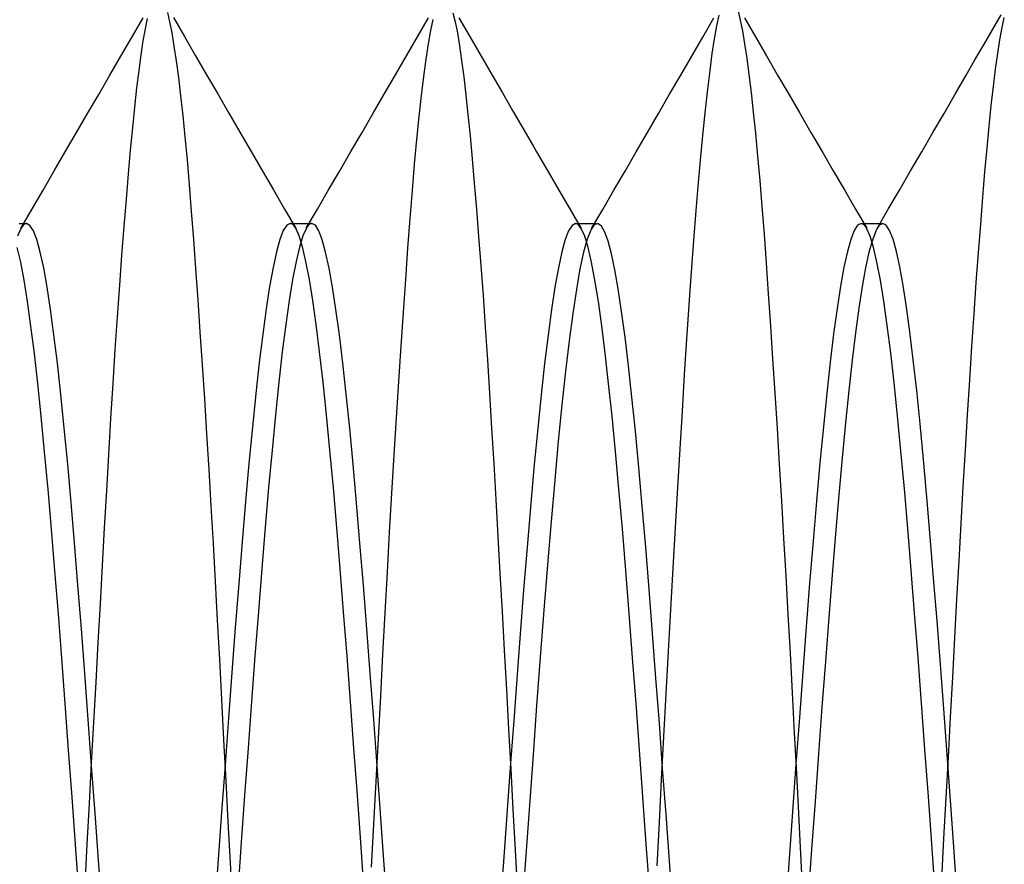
# Model space of a CAD drawing. Header units: millimetres. Extents: x -50 to 1, y 0 to 191.
# Tile 91 of 151: x -4.92 to -3.19, y 148.23 to 149.71. Entities that reach past the tile are written whole.
import ezdxf

# ---------------------------------------------------------------- set-up
doc = ezdxf.new("R2010")
doc.units = ezdxf.units.MM
doc.layers.add('MAIN-2', color=7, linetype='Continuous')

msp = doc.modelspace()

# ---------------------------------------------------------------- linework, layer by layer
at = {"layer": 'MAIN-2'}
for p, q in [((-3.6593, 149.7214), (-3.6556, 149.7058)), ((-4.721, 149.6764), (-4.7016, 149.7099)), ((-4.6974, 149.6909), (-4.6936, 149.709)), ((-4.6589, 149.719), (-4.6551, 149.7029)), ((-4.6551, 149.7029), (-4.6513, 149.6834)), ((-4.6484, 149.7104), (-4.629, 149.677)), ((-4.221, 149.6768), (-4.2016, 149.7101)), ((-4.1977, 149.6878), (-4.1937, 149.7073)), ((-4.1588, 149.7188), (-4.1549, 149.7027)), ((-4.1549, 149.7027), (-4.1511, 149.6834)), ((-4.1483, 149.7097), (-4.1289, 149.6763)), ((-3.7211, 149.6763), (-3.7018, 149.7097)), ((-3.6965, 149.6958), (-3.6924, 149.7144)), ((-3.6556, 149.7058), (-3.6519, 149.6869)), ((-3.6482, 149.7099), (-3.6288, 149.6766)), ((-3.2138, 149.6889), (-3.1985, 149.7152)), ((-3.1969, 149.6928), (-3.1931, 149.7106)), ((-4.7012, 149.6696), (-4.6974, 149.6909)), ((-4.2018, 149.6646), (-4.1977, 149.6878)), ((-3.7006, 149.6734), (-3.6965, 149.6958)), ((-3.6519, 149.6869), (-3.6481, 149.6646)), ((-3.2291, 149.6625), (-3.2138, 149.6889)), ((-3.2008, 149.6717), (-3.1969, 149.6928)), ((-4.7404, 149.643), (-4.721, 149.6764)), ((-4.705, 149.6452), (-4.7012, 149.6696)), ((-4.6513, 149.6834), (-4.6475, 149.6606)), ((-4.629, 149.677), (-4.6097, 149.6435)), ((-4.2403, 149.6434), (-4.221, 149.6768)), ((-4.1511, 149.6834), (-4.1473, 149.6609)), ((-4.1289, 149.6763), (-4.1095, 149.6428)), ((-3.7405, 149.6429), (-3.7211, 149.6763)), ((-3.7046, 149.6474), (-3.7006, 149.6734)), ((-3.6288, 149.6766), (-3.6094, 149.6432)), ((-3.2046, 149.6474), (-3.2008, 149.6717)), ((-4.6475, 149.6606), (-4.6436, 149.6346)), ((-4.2058, 149.6378), (-4.2018, 149.6646)), ((-4.1473, 149.6609), (-4.1436, 149.6351)), ((-3.6481, 149.6646), (-3.6443, 149.6392)), ((-3.2444, 149.6362), (-3.2291, 149.6625)), ((-4.7598, 149.6095), (-4.7404, 149.643)), ((-4.7087, 149.6177), (-4.705, 149.6452)), ((-4.6436, 149.6346), (-4.6397, 149.6054)), ((-4.6097, 149.6435), (-4.5903, 149.6101)), ((-4.2597, 149.61), (-4.2403, 149.6434)), ((-4.2099, 149.6075), (-4.2058, 149.6378)), ((-4.1436, 149.6351), (-4.1399, 149.6064)), ((-4.1095, 149.6428), (-4.0901, 149.6094)), ((-3.7599, 149.6095), (-3.7405, 149.6429)), ((-3.7085, 149.6179), (-3.7046, 149.6474)), ((-3.6443, 149.6392), (-3.6405, 149.6106)), ((-3.6094, 149.6432), (-3.5901, 149.6098)), ((-3.2597, 149.6098), (-3.2444, 149.6362)), ((-3.2084, 149.62), (-3.2046, 149.6474)), ((-4.7124, 149.5872), (-4.7087, 149.6177)), ((-3.7125, 149.5851), (-3.7085, 149.6179)), ((-3.2122, 149.5896), (-3.2084, 149.62)), ((-4.7793, 149.5759), (-4.7598, 149.6095)), ((-4.6397, 149.6054), (-4.6359, 149.5734)), ((-4.5903, 149.6101), (-4.5708, 149.5766)), ((-4.2791, 149.5765), (-4.2597, 149.61)), ((-4.214, 149.5739), (-4.2099, 149.6075)), ((-4.1399, 149.6064), (-4.1362, 149.5748)), ((-4.0901, 149.6094), (-4.0722, 149.5786)), ((-3.7794, 149.576), (-3.7599, 149.6095)), ((-3.6405, 149.6106), (-3.6367, 149.5791)), ((-3.5901, 149.6098), (-3.5706, 149.5763)), ((-3.2792, 149.5762), (-3.2597, 149.6098)), ((-4.7161, 149.5538), (-4.7124, 149.5872)), ((-3.7164, 149.5491), (-3.7125, 149.5851)), ((-3.2159, 149.5564), (-3.2122, 149.5896)), ((-4.7988, 149.5424), (-4.7793, 149.5759)), ((-4.6359, 149.5734), (-4.6321, 149.5388)), ((-4.5708, 149.5766), (-4.5513, 149.5431)), ((-4.2986, 149.543), (-4.2791, 149.5765)), ((-4.218, 149.537), (-4.214, 149.5739)), ((-4.1362, 149.5748), (-4.1325, 149.5404)), ((-4.0722, 149.5786), (-4.0543, 149.5477)), ((-3.7988, 149.5424), (-3.7794, 149.576)), ((-3.6367, 149.5791), (-3.6328, 149.5449)), ((-3.5706, 149.5763), (-3.5511, 149.5428)), ((-3.2986, 149.5427), (-3.2792, 149.5762)), ((-4.7197, 149.5175), (-4.7161, 149.5538)), ((-4.0543, 149.5477), (-4.0363, 149.5169)), ((-3.7204, 149.5098), (-3.7164, 149.5491)), ((-3.2196, 149.5204), (-3.2159, 149.5564)), ((-4.8183, 149.5089), (-4.7988, 149.5424)), ((-4.6321, 149.5388), (-4.6283, 149.5014)), ((-4.5513, 149.5431), (-4.5319, 149.5095)), ((-4.3181, 149.5094), (-4.2986, 149.543)), ((-4.222, 149.4969), (-4.218, 149.537)), ((-4.1325, 149.5404), (-4.1288, 149.5032)), ((-3.8183, 149.5089), (-3.7988, 149.5424)), ((-3.6328, 149.5449), (-3.629, 149.5078)), ((-3.5511, 149.5428), (-3.5317, 149.5092)), ((-3.3181, 149.5091), (-3.2986, 149.5427)), ((-4.7234, 149.4785), (-4.7197, 149.5175)), ((-4.0363, 149.5169), (-4.0184, 149.486)), ((-3.2232, 149.4817), (-3.2196, 149.5204)), ((-4.8378, 149.4753), (-4.8183, 149.5089)), ((-4.6283, 149.5014), (-4.6246, 149.4611)), ((-4.5319, 149.5095), (-4.5124, 149.476)), ((-4.3376, 149.4759), (-4.3181, 149.5094)), ((-4.2259, 149.4538), (-4.222, 149.4969)), ((-4.1288, 149.5032), (-4.1252, 149.4633)), ((-3.8378, 149.4753), (-3.8183, 149.5089)), ((-3.7244, 149.4673), (-3.7204, 149.5098)), ((-3.629, 149.5078), (-3.6252, 149.4679)), ((-3.5317, 149.5092), (-3.5122, 149.4757)), ((-3.3376, 149.4756), (-3.3181, 149.5091)), ((-4.7271, 149.4367), (-4.7234, 149.4785)), ((-4.0184, 149.486), (-4.0122, 149.4752)), ((-3.2269, 149.4401), (-3.2232, 149.4817)), ((-4.8573, 149.4418), (-4.8378, 149.4753)), ((-4.6246, 149.4611), (-4.6208, 149.4177)), ((-4.5124, 149.476), (-4.4929, 149.4424)), ((-4.3571, 149.4423), (-4.3376, 149.4759)), ((-4.1252, 149.4633), (-4.1214, 149.4206)), ((-4.0122, 149.4752), (-3.9926, 149.4417)), ((-3.8574, 149.4417), (-3.8378, 149.4753)), ((-3.7285, 149.4214), (-3.7244, 149.4673)), ((-3.6252, 149.4679), (-3.6214, 149.4252)), ((-3.5122, 149.4757), (-3.4927, 149.4421)), ((-3.3572, 149.442), (-3.3376, 149.4756)), ((-4.2298, 149.4077), (-4.2259, 149.4538)), ((-4.8768, 149.4082), (-4.8573, 149.4418)), ((-4.7309, 149.392), (-4.7271, 149.4367)), ((-4.4929, 149.4424), (-4.4734, 149.4088)), ((-4.3766, 149.4087), (-4.3571, 149.4423)), ((-3.9926, 149.4417), (-3.9731, 149.4081)), ((-3.8769, 149.4082), (-3.8574, 149.4417)), ((-3.4927, 149.4421), (-3.4732, 149.4086)), ((-3.3767, 149.4084), (-3.3572, 149.442)), ((-3.2306, 149.3957), (-3.2269, 149.4401)), ((-4.6208, 149.4177), (-4.6171, 149.3713)), ((-4.1214, 149.4206), (-4.1176, 149.3752)), ((-3.7327, 149.3723), (-3.7285, 149.4214)), ((-3.6214, 149.4252), (-3.6177, 149.3797)), ((-4.8963, 149.3746), (-4.8768, 149.4082)), ((-4.7347, 149.3446), (-4.7309, 149.392)), ((-4.4734, 149.4088), (-4.4538, 149.3752)), ((-4.3961, 149.3751), (-4.3766, 149.4087)), ((-4.2337, 149.3586), (-4.2298, 149.4077)), ((-3.9731, 149.4081), (-3.9536, 149.3745)), ((-3.8964, 149.3746), (-3.8769, 149.4082)), ((-3.4732, 149.4086), (-3.4537, 149.375)), ((-3.3962, 149.3748), (-3.3767, 149.4084)), ((-3.2344, 149.3485), (-3.2306, 149.3957)), ((-4.9159, 149.341), (-4.8963, 149.3746)), ((-4.4538, 149.3752), (-4.4343, 149.3417)), ((-4.4157, 149.3415), (-4.3961, 149.3751)), ((-4.1176, 149.3752), (-4.1138, 149.3271)), ((-3.9536, 149.3745), (-3.934, 149.3409)), ((-3.916, 149.341), (-3.8964, 149.3746)), ((-3.6177, 149.3797), (-3.6139, 149.3313)), ((-3.4537, 149.375), (-3.4341, 149.3414)), ((-3.4158, 149.3412), (-3.3962, 149.3748)), ((-4.6171, 149.3713), (-4.6134, 149.3221)), ((-4.2376, 149.3067), (-4.2337, 149.3586)), ((-3.7368, 149.3201), (-3.7327, 149.3723)), ((-4.9158, 149.341), (-4.9218, 149.3276)), ((-4.9185, 149.3496), (-4.9153, 149.3496)), ((-4.9141, 149.3436), (-4.9158, 149.341)), ((-4.9153, 149.3496), (-4.9122, 149.3496)), ((-4.9125, 149.3458), (-4.9141, 149.3436)), ((-4.9108, 149.3475), (-4.9125, 149.3458)), ((-4.9122, 149.3496), (-4.909, 149.3496)), ((-4.9091, 149.3487), (-4.9108, 149.3475)), ((-4.9074, 149.3494), (-4.9091, 149.3487)), ((-4.909, 149.3496), (-4.9058, 149.3496)), ((-4.9058, 149.3496), (-4.9074, 149.3494)), ((-4.8998, 149.3465), (-4.9058, 149.3496)), ((-4.8938, 149.3372), (-4.8998, 149.3465)), ((-4.7386, 149.2945), (-4.7347, 149.3446)), ((-4.45, 149.3468), (-4.456, 149.3374)), ((-4.444, 149.35), (-4.45, 149.3468)), ((-4.4424, 149.3497), (-4.444, 149.35)), ((-4.444, 149.35), (-4.4408, 149.35)), ((-4.4408, 149.349), (-4.4424, 149.3497)), ((-4.4408, 149.35), (-4.4376, 149.35)), ((-4.4392, 149.3479), (-4.4408, 149.349)), ((-4.4376, 149.3463), (-4.4392, 149.3479)), ((-4.4376, 149.35), (-4.4345, 149.35)), ((-4.436, 149.3442), (-4.4376, 149.3463)), ((-4.4343, 149.3416), (-4.436, 149.3442)), ((-4.4345, 149.35), (-4.4313, 149.35)), ((-4.4283, 149.3282), (-4.4343, 149.3416)), ((-4.4313, 149.35), (-4.4281, 149.35)), ((-4.4281, 149.35), (-4.4249, 149.35)), ((-4.4249, 149.35), (-4.4217, 149.35)), ((-4.4217, 149.35), (-4.4185, 149.35)), ((-4.4156, 149.3414), (-4.4216, 149.328)), ((-4.4185, 149.35), (-4.4154, 149.35)), ((-4.414, 149.344), (-4.4156, 149.3414)), ((-4.4154, 149.35), (-4.4122, 149.35)), ((-4.4123, 149.3462), (-4.414, 149.344)), ((-4.4107, 149.3478), (-4.4123, 149.3462)), ((-4.4122, 149.35), (-4.409, 149.35)), ((-4.4091, 149.349), (-4.4107, 149.3478)), ((-4.4074, 149.3497), (-4.4091, 149.349)), ((-4.409, 149.35), (-4.4058, 149.35)), ((-4.4058, 149.35), (-4.4074, 149.3497)), ((-4.3998, 149.3468), (-4.4058, 149.35)), ((-4.3938, 149.3372), (-4.3998, 149.3468)), ((-3.9502, 149.3465), (-3.9562, 149.3372)), ((-3.9442, 149.3496), (-3.9502, 149.3465)), ((-3.9425, 149.3493), (-3.9442, 149.3496)), ((-3.9441, 149.3496), (-3.9409, 149.3496)), ((-3.9408, 149.3486), (-3.9425, 149.3493)), ((-3.9409, 149.3496), (-3.9377, 149.3496)), ((-3.9391, 149.3474), (-3.9408, 149.3486)), ((-3.9375, 149.3457), (-3.9391, 149.3474)), ((-3.9377, 149.3496), (-3.9345, 149.3496)), ((-3.9358, 149.3436), (-3.9375, 149.3457)), ((-3.9341, 149.3409), (-3.9358, 149.3436)), ((-3.9345, 149.3496), (-3.9314, 149.3496)), ((-3.9281, 149.3275), (-3.9341, 149.3409)), ((-3.9314, 149.3496), (-3.9282, 149.3496)), ((-3.9282, 149.3496), (-3.925, 149.3496)), ((-3.925, 149.3496), (-3.9218, 149.3496)), ((-3.9218, 149.3496), (-3.9186, 149.3496)), ((-3.9186, 149.3496), (-3.9155, 149.3496)), ((-3.9164, 149.3403), (-3.9175, 149.3381)), ((-3.9152, 149.3423), (-3.9164, 149.3403)), ((-3.9155, 149.3496), (-3.9123, 149.3496)), ((-3.914, 149.3441), (-3.9152, 149.3423)), ((-3.9128, 149.3456), (-3.914, 149.3441)), ((-3.9116, 149.3468), (-3.9128, 149.3456)), ((-3.9123, 149.3496), (-3.9091, 149.3496)), ((-3.9105, 149.3478), (-3.9116, 149.3468)), ((-3.9046, 149.3494), (-3.9105, 149.3478)), ((-3.9091, 149.3496), (-3.906, 149.3496)), ((-3.8987, 149.3451), (-3.9046, 149.3494)), ((-3.8928, 149.3349), (-3.8987, 149.3451)), ((-3.45, 149.3467), (-3.456, 149.3374)), ((-3.444, 149.3498), (-3.45, 149.3467)), ((-3.4423, 149.3495), (-3.444, 149.3498)), ((-3.4439, 149.3498), (-3.4407, 149.3498)), ((-3.4407, 149.3489), (-3.4423, 149.3495)), ((-3.4407, 149.3498), (-3.4375, 149.3498)), ((-3.4391, 149.3477), (-3.4407, 149.3489)), ((-3.4374, 149.3461), (-3.4391, 149.3477)), ((-3.4375, 149.3498), (-3.4344, 149.3498)), ((-3.4358, 149.3439), (-3.4374, 149.3461)), ((-3.4342, 149.3414), (-3.4358, 149.3439)), ((-3.4344, 149.3498), (-3.4312, 149.3498)), ((-3.4282, 149.3279), (-3.4342, 149.3414)), ((-3.4312, 149.3498), (-3.428, 149.3498)), ((-3.428, 149.3498), (-3.4248, 149.3498)), ((-3.4248, 149.3498), (-3.4216, 149.3498)), ((-3.4216, 149.3498), (-3.4184, 149.3498)), ((-3.4184, 149.3498), (-3.4153, 149.3498)), ((-3.4161, 149.3407), (-3.4171, 149.3387)), ((-3.415, 149.3425), (-3.4161, 149.3407)), ((-3.4153, 149.3498), (-3.4121, 149.3498)), ((-3.4139, 149.3441), (-3.415, 149.3425)), ((-3.4128, 149.3456), (-3.4139, 149.3441)), ((-3.4117, 149.3468), (-3.4128, 149.3456)), ((-3.4121, 149.3498), (-3.4089, 149.3498)), ((-3.4058, 149.3498), (-3.4117, 149.3468)), ((-3.4089, 149.3498), (-3.4058, 149.3498)), ((-3.3999, 149.3467), (-3.4058, 149.3498)), ((-3.3939, 149.3376), (-3.3999, 149.3467)), ((-3.2382, 149.2987), (-3.2344, 149.3485)), ((-4.8877, 149.3217), (-4.8938, 149.3372)), ((-4.456, 149.3374), (-4.462, 149.3218)), ((-4.4223, 149.3087), (-4.4283, 149.3282)), ((-4.4216, 149.328), (-4.4276, 149.3086)), ((-4.3878, 149.3214), (-4.3938, 149.3372)), ((-4.1138, 149.3271), (-4.1099, 149.2765)), ((-3.9562, 149.3372), (-3.9622, 149.3217)), ((-3.9221, 149.308), (-3.9281, 149.3275)), ((-3.9175, 149.3381), (-3.9238, 149.3223)), ((-3.887, 149.3187), (-3.8928, 149.3349)), ((-3.6139, 149.3313), (-3.6102, 149.2803)), ((-3.456, 149.3374), (-3.462, 149.322)), ((-3.4222, 149.3082), (-3.4282, 149.3279)), ((-3.4182, 149.3365), (-3.4242, 149.3209)), ((-3.4171, 149.3387), (-3.4182, 149.3365)), ((-3.388, 149.3223), (-3.3939, 149.3376)), ((-4.916, 149.2821), (-4.922, 149.3079)), ((-4.8817, 149.2999), (-4.8877, 149.3217)), ((-4.6134, 149.3221), (-4.6096, 149.2703)), ((-4.462, 149.3218), (-4.468, 149.3002)), ((-4.4276, 149.3086), (-4.4336, 149.2832)), ((-4.4163, 149.2832), (-4.4223, 149.3087)), ((-4.3818, 149.2996), (-4.3878, 149.3214)), ((-4.2416, 149.252), (-4.2376, 149.3067)), ((-3.9622, 149.3217), (-3.9682, 149.3)), ((-3.9238, 149.3223), (-3.9301, 149.2997)), ((-3.9161, 149.2824), (-3.9221, 149.308)), ((-3.8811, 149.2968), (-3.887, 149.3187)), ((-3.7409, 149.2651), (-3.7368, 149.3201)), ((-3.462, 149.322), (-3.468, 149.3006)), ((-3.4242, 149.3209), (-3.4301, 149.2995)), ((-3.4162, 149.2824), (-3.4222, 149.3082)), ((-3.3821, 149.301), (-3.388, 149.3223)), ((-4.8757, 149.272), (-4.8817, 149.2999)), ((-4.7425, 149.2418), (-4.7386, 149.2945)), ((-4.468, 149.3002), (-4.474, 149.2728)), ((-4.3758, 149.2719), (-4.3818, 149.2996)), ((-3.9682, 149.3), (-3.9742, 149.2722)), ((-3.9301, 149.2997), (-3.9364, 149.2703)), ((-3.8752, 149.2689), (-3.8811, 149.2968)), ((-3.468, 149.3006), (-3.474, 149.2733)), ((-3.4301, 149.2995), (-3.436, 149.2724)), ((-3.3762, 149.2739), (-3.3821, 149.301)), ((-3.2421, 149.2463), (-3.2382, 149.2987)), ((-4.91, 149.2504), (-4.916, 149.2821)), ((-4.8697, 149.2384), (-4.8757, 149.272)), ((-4.474, 149.2728), (-4.48, 149.2395)), ((-4.4336, 149.2832), (-4.4396, 149.252)), ((-4.4103, 149.252), (-4.4163, 149.2832)), ((-4.3697, 149.2384), (-4.3758, 149.2719)), ((-4.1099, 149.2765), (-4.1061, 149.2235)), ((-3.9742, 149.2722), (-3.9802, 149.2385)), ((-3.9101, 149.2508), (-3.9161, 149.2824)), ((-3.6102, 149.2803), (-3.6064, 149.2267)), ((-3.474, 149.2733), (-3.48, 149.2402)), ((-3.436, 149.2724), (-3.4419, 149.2397)), ((-3.4102, 149.2509), (-3.4162, 149.2824)), ((-3.3703, 149.2413), (-3.3762, 149.2739)), ((-4.6096, 149.2703), (-4.6058, 149.2164)), ((-3.9364, 149.2703), (-3.9427, 149.2345)), ((-3.8693, 149.2354), (-3.8752, 149.2689)), ((-3.745, 149.2075), (-3.7409, 149.2651)), ((-4.904, 149.2131), (-4.91, 149.2504)), ((-4.8637, 149.1992), (-4.8697, 149.2384)), ((-4.7464, 149.1865), (-4.7425, 149.2418)), ((-4.48, 149.2395), (-4.4861, 149.2007)), ((-4.4396, 149.252), (-4.4456, 149.2152)), ((-4.4043, 149.2151), (-4.4103, 149.252)), ((-4.3637, 149.1994), (-4.3697, 149.2384)), ((-4.2456, 149.1946), (-4.2416, 149.252)), ((-3.9802, 149.2385), (-3.9862, 149.1992)), ((-3.9041, 149.2134), (-3.9101, 149.2508)), ((-3.48, 149.2402), (-3.486, 149.2012)), ((-3.4419, 149.2397), (-3.4478, 149.2016)), ((-3.4042, 149.2137), (-3.4102, 149.2509)), ((-3.3644, 149.2033), (-3.3703, 149.2413)), ((-3.2459, 149.1915), (-3.2421, 149.2463)), ((-4.1061, 149.2235), (-4.1023, 149.1682)), ((-3.9427, 149.2345), (-3.949, 149.1925)), ((-3.8634, 149.196), (-3.8693, 149.2354)), ((-3.6064, 149.2267), (-3.6027, 149.1707)), ((-4.898, 149.1703), (-4.904, 149.2131)), ((-4.6058, 149.2164), (-4.602, 149.1603)), ((-4.4456, 149.2152), (-4.4516, 149.1728)), ((-4.3983, 149.1727), (-4.4043, 149.2151)), ((-3.8981, 149.1706), (-3.9041, 149.2134)), ((-3.749, 149.1475), (-3.745, 149.2075)), ((-3.3982, 149.1711), (-3.4042, 149.2137)), ((-3.3585, 149.1599), (-3.3644, 149.2033)), ((-4.8577, 149.1547), (-4.8637, 149.1992)), ((-4.7503, 149.129), (-4.7464, 149.1865)), ((-4.4861, 149.2007), (-4.4921, 149.1563)), ((-4.3577, 149.155), (-4.3637, 149.1994)), ((-4.2496, 149.135), (-4.2456, 149.1946)), ((-3.9862, 149.1992), (-3.9923, 149.1545)), ((-3.949, 149.1925), (-3.9553, 149.1446)), ((-3.8574, 149.151), (-3.8634, 149.196)), ((-3.486, 149.2012), (-3.492, 149.1568)), ((-3.4478, 149.2016), (-3.4536, 149.1583)), ((-3.2498, 149.1345), (-3.2459, 149.1915)), ((-4.892, 149.1224), (-4.898, 149.1703)), ((-4.4516, 149.1728), (-4.4577, 149.125)), ((-4.3923, 149.1251), (-4.3983, 149.1727)), ((-4.1023, 149.1682), (-4.0985, 149.111)), ((-3.8921, 149.1227), (-3.8981, 149.1706)), ((-3.6027, 149.1707), (-3.5989, 149.1126)), ((-3.3921, 149.1234), (-3.3982, 149.1711)), ((-4.8517, 149.1051), (-4.8577, 149.1547)), ((-4.602, 149.1603), (-4.5981, 149.1024)), ((-4.4921, 149.1563), (-4.4981, 149.1067)), ((-4.3517, 149.1054), (-4.3577, 149.155)), ((-3.9923, 149.1545), (-3.9983, 149.1047)), ((-3.8513, 149.1007), (-3.8574, 149.151)), ((-3.492, 149.1568), (-3.498, 149.1072)), ((-3.4536, 149.1583), (-3.4595, 149.1103)), ((-3.3525, 149.1113), (-3.3585, 149.1599)), ((-4.2536, 149.0733), (-4.2496, 149.135)), ((-3.9553, 149.1446), (-3.9616, 149.0912)), ((-3.753, 149.0854), (-3.749, 149.1475)), ((-3.2537, 149.0756), (-3.2498, 149.1345)), ((-4.886, 149.0696), (-4.892, 149.1224)), ((-4.7541, 149.0695), (-4.7503, 149.129)), ((-4.4577, 149.125), (-4.4637, 149.0722)), ((-4.3863, 149.0723), (-4.3923, 149.1251)), ((-3.8861, 149.0698), (-3.8921, 149.1227)), ((-3.3861, 149.0706), (-3.3921, 149.1234)), ((-4.8457, 149.0507), (-4.8517, 149.1051)), ((-4.5981, 149.1024), (-4.5943, 149.0428)), ((-4.4981, 149.1067), (-4.5041, 149.0522)), ((-4.3457, 149.0508), (-4.3517, 149.1054)), ((-4.0985, 149.111), (-4.0948, 149.052)), ((-3.9983, 149.1047), (-4.0043, 149.0501)), ((-3.8453, 149.0457), (-3.8513, 149.1007)), ((-3.5989, 149.1126), (-3.595, 149.0527)), ((-3.498, 149.1072), (-3.504, 149.0528)), ((-3.4595, 149.1103), (-3.4653, 149.0576)), ((-3.3465, 149.0576), (-3.3525, 149.1113)), ((-3.9616, 149.0912), (-3.9679, 149.0324)), ((-3.7569, 149.0213), (-3.753, 149.0854)), ((-4.88, 149.0122), (-4.886, 149.0696)), ((-4.7579, 149.0083), (-4.7541, 149.0695)), ((-4.4637, 149.0722), (-4.4697, 149.0148)), ((-4.3803, 149.0148), (-4.3863, 149.0723)), ((-4.2577, 149.0098), (-4.2536, 149.0733)), ((-3.8801, 149.0124), (-3.8861, 149.0698)), ((-3.3801, 149.0131), (-3.3861, 149.0706)), ((-3.2575, 149.015), (-3.2537, 149.0756)), ((-4.8397, 148.9917), (-4.8457, 149.0507)), ((-4.5041, 149.0522), (-4.5101, 148.9931)), ((-4.3397, 148.9915), (-4.3457, 149.0508)), ((-4.0948, 149.052), (-4.0911, 148.9914)), ((-4.0043, 149.0501), (-4.0103, 148.991)), ((-3.595, 149.0527), (-3.5912, 148.9911)), ((-3.504, 149.0528), (-3.51, 148.9939)), ((-3.4653, 149.0576), (-3.4711, 149.0007)), ((-3.3406, 148.9993), (-3.3465, 149.0576)), ((-4.5943, 149.0428), (-4.5904, 148.9816)), ((-3.9679, 149.0324), (-3.9743, 148.9687)), ((-3.8393, 148.9862), (-3.8453, 149.0457)), ((-4.4697, 149.0148), (-4.4757, 148.953)), ((-4.3743, 148.953), (-4.3803, 149.0148)), ((-3.8741, 148.9506), (-3.8801, 149.0124)), ((-3.7609, 148.9553), (-3.7569, 149.0213)), ((-3.3741, 148.9512), (-3.3801, 149.0131)), ((-3.2613, 148.9528), (-3.2575, 149.015)), ((-4.874, 148.9503), (-4.88, 149.0122)), ((-4.7616, 148.9456), (-4.7579, 149.0083)), ((-4.2617, 148.9445), (-4.2577, 149.0098)), ((-3.4711, 149.0007), (-3.477, 148.9396)), ((-3.3346, 148.9366), (-3.3406, 148.9993)), ((-4.8337, 148.9284), (-4.8397, 148.9917)), ((-4.5904, 148.9816), (-4.5866, 148.9189)), ((-4.5101, 148.9931), (-4.5161, 148.9298)), ((-4.3337, 148.9281), (-4.3397, 148.9915)), ((-4.0911, 148.9914), (-4.0874, 148.9295)), ((-4.0103, 148.991), (-4.0163, 148.9276)), ((-3.8333, 148.9224), (-3.8393, 148.9862)), ((-3.5912, 148.9911), (-3.5873, 148.9282)), ((-3.51, 148.9939), (-3.516, 148.9308)), ((-3.9743, 148.9687), (-3.9806, 148.9003)), ((-4.868, 148.8843), (-4.874, 148.9503)), ((-4.7653, 148.8817), (-4.7616, 148.9456)), ((-4.4757, 148.953), (-4.4817, 148.8873)), ((-4.3683, 148.8872), (-4.3743, 148.953)), ((-4.2657, 148.8776), (-4.2617, 148.9445)), ((-3.8681, 148.8848), (-3.8741, 148.9506)), ((-3.7649, 148.8873), (-3.7609, 148.9553)), ((-3.3681, 148.8852), (-3.3741, 148.9512)), ((-3.265, 148.8893), (-3.2613, 148.9528)), ((-4.8277, 148.8612), (-4.8337, 148.9284)), ((-4.5161, 148.9298), (-4.5221, 148.8628)), ((-4.3277, 148.8609), (-4.3337, 148.9281)), ((-4.0874, 148.9295), (-4.0838, 148.8663)), ((-4.0163, 148.9276), (-4.0223, 148.8602)), ((-3.5873, 148.9282), (-3.5835, 148.864)), ((-3.516, 148.9308), (-3.522, 148.8639)), ((-3.477, 148.9396), (-3.4829, 148.8748)), ((-3.3286, 148.8704), (-3.3346, 148.9366)), ((-4.5866, 148.9189), (-4.5828, 148.8549)), ((-3.8273, 148.8547), (-3.8333, 148.9224)), ((-3.9806, 148.9003), (-3.9869, 148.8278)), ((-4.862, 148.8147), (-4.868, 148.8843)), ((-4.769, 148.8168), (-4.7653, 148.8817)), ((-4.4817, 148.8873), (-4.4877, 148.818)), ((-4.3623, 148.8178), (-4.3683, 148.8872)), ((-4.2697, 148.8092), (-4.2657, 148.8776)), ((-3.8621, 148.8153), (-3.8681, 148.8848)), ((-3.7689, 148.8175), (-3.7649, 148.8873)), ((-3.4829, 148.8748), (-3.4887, 148.8065)), ((-3.3621, 148.8157), (-3.3681, 148.8852)), ((-3.2687, 148.8247), (-3.265, 148.8893)), ((-4.8217, 148.7905), (-4.8277, 148.8612)), ((-4.5221, 148.8628), (-4.5281, 148.7923)), ((-4.3217, 148.7903), (-4.3277, 148.8609)), ((-4.0838, 148.8663), (-4.0801, 148.802)), ((-4.0223, 148.8602), (-4.0284, 148.7893)), ((-3.5835, 148.864), (-3.5796, 148.7989)), ((-3.522, 148.8639), (-3.528, 148.7935)), ((-3.3227, 148.801), (-3.3286, 148.8704)), ((-4.5828, 148.8549), (-4.5791, 148.7895)), ((-3.8212, 148.7834), (-3.8273, 148.8547)), ((-3.9869, 148.8278), (-3.9932, 148.7519)), ((-3.2723, 148.759), (-3.2687, 148.8247)), ((-4.856, 148.7419), (-4.862, 148.8147)), ((-4.7727, 148.751), (-4.769, 148.8168)), ((-4.4877, 148.818), (-4.4937, 148.7455)), ((-4.3563, 148.7453), (-4.3623, 148.8178)), ((-4.2736, 148.7394), (-4.2697, 148.8092)), ((-3.8561, 148.7425), (-3.8621, 148.8153)), ((-3.773, 148.7462), (-3.7689, 148.8175)), ((-3.4887, 148.8065), (-3.4946, 148.7349)), ((-3.3561, 148.7429), (-3.3621, 148.8157)), ((-4.8157, 148.7167), (-4.8217, 148.7905)), ((-4.5791, 148.7895), (-4.5754, 148.7229)), ((-4.5281, 148.7923), (-4.5341, 148.7187)), ((-4.3157, 148.7166), (-4.3217, 148.7903)), ((-4.0801, 148.802), (-4.0765, 148.7368)), ((-4.0284, 148.7893), (-4.0344, 148.7153)), ((-3.5796, 148.7989), (-3.5759, 148.7328)), ((-3.528, 148.7935), (-3.534, 148.7199)), ((-3.3168, 148.7289), (-3.3227, 148.801)), ((-3.8152, 148.7089), (-3.8212, 148.7834)), ((-3.276, 148.6922), (-3.2723, 148.759)), ((-4.85, 148.6664), (-4.856, 148.7419)), ((-4.7764, 148.6841), (-4.7727, 148.751)), ((-4.4937, 148.7455), (-4.4997, 148.6702)), ((-4.3503, 148.67), (-4.3563, 148.7453)), ((-4.2775, 148.6682), (-4.2736, 148.7394)), ((-4.0765, 148.7368), (-4.0727, 148.6704)), ((-3.9932, 148.7519), (-3.9995, 148.6726)), ((-3.8501, 148.667), (-3.8561, 148.7425)), ((-3.7771, 148.6738), (-3.773, 148.7462)), ((-3.3501, 148.6675), (-3.3561, 148.7429)), ((-4.5754, 148.7229), (-4.5716, 148.6552)), ((-3.5759, 148.7328), (-3.5721, 148.6657)), ((-3.534, 148.7199), (-3.54, 148.6436)), ((-3.4946, 148.7349), (-3.5005, 148.6602)), ((-3.3109, 148.6544), (-3.3168, 148.7289)), ((-4.8097, 148.6404), (-4.8157, 148.7167)), ((-4.5341, 148.7187), (-4.5401, 148.6424)), ((-4.3097, 148.6403), (-4.3157, 148.7166)), ((-4.0344, 148.7153), (-4.0404, 148.6387)), ((-3.8092, 148.632), (-3.8152, 148.7089)), ((-3.2797, 148.6244), (-3.276, 148.6922)), ((-4.7802, 148.616), (-4.7764, 148.6841)), ((-4.4997, 148.6702), (-4.5057, 148.5924)), ((-4.3443, 148.5922), (-4.3503, 148.67)), ((-4.2814, 148.5958), (-4.2775, 148.6682)), ((-4.0727, 148.6704), (-4.069, 148.6028)), ((-3.9995, 148.6726), (-4.0059, 148.5904)), ((-3.7812, 148.6003), (-3.7771, 148.6738)), ((-3.3441, 148.5897), (-3.3501, 148.6675)), ((-4.844, 148.5885), (-4.85, 148.6664)), ((-4.5716, 148.6552), (-4.5679, 148.5863)), ((-3.8441, 148.5891), (-3.8501, 148.667)), ((-3.5721, 148.6657), (-3.5684, 148.5974)), ((-3.5005, 148.6602), (-3.5065, 148.5829)), ((-3.305, 148.5779), (-3.3109, 148.6544)), ((-4.8037, 148.5618), (-4.8097, 148.6404)), ((-4.5401, 148.6424), (-4.5461, 148.5639)), ((-4.3037, 148.5618), (-4.3097, 148.6403)), ((-4.0404, 148.6387), (-4.0464, 148.5599)), ((-3.54, 148.6436), (-3.546, 148.565)), ((-4.784, 148.5467), (-4.7802, 148.616)), ((-3.8032, 148.5539), (-3.8092, 148.632)), ((-3.2835, 148.5555), (-3.2797, 148.6244)), ((-4.069, 148.6028), (-4.0652, 148.534)), ((-3.7853, 148.5262), (-3.7812, 148.6003)), ((-4.838, 148.5087), (-4.844, 148.5885)), ((-4.5679, 148.5863), (-4.5642, 148.5163)), ((-4.5057, 148.5924), (-4.5117, 148.5127)), ((-4.3383, 148.5125), (-4.3443, 148.5922)), ((-4.2853, 148.5224), (-4.2814, 148.5958)), ((-4.0059, 148.5904), (-4.0122, 148.5058)), ((-3.8381, 148.5092), (-3.8441, 148.5891)), ((-3.5684, 148.5974), (-3.5647, 148.5282)), ((-3.5065, 148.5829), (-3.5125, 148.503)), ((-3.3381, 148.5099), (-3.3441, 148.5897)), ((-4.5461, 148.5639), (-4.5521, 148.4835)), ((-3.546, 148.565), (-3.552, 148.4847)), ((-3.2992, 148.4998), (-3.305, 148.5779)), ((-4.7977, 148.4815), (-4.8037, 148.5618)), ((-4.7879, 148.4764), (-4.784, 148.5467)), ((-4.2977, 148.4814), (-4.3037, 148.5618)), ((-4.0464, 148.5599), (-4.0524, 148.4794)), ((-3.7973, 148.4751), (-3.8032, 148.5539)), ((-3.2873, 148.4857), (-3.2835, 148.5555)), ((-4.0652, 148.534), (-4.0614, 148.4644)), ((-4.5642, 148.5163), (-4.5605, 148.4456)), ((-4.5117, 148.5127), (-4.5177, 148.4314)), ((-4.3323, 148.4313), (-4.3383, 148.5125)), ((-4.2893, 148.4481), (-4.2853, 148.5224)), ((-3.7894, 148.4514), (-3.7853, 148.5262)), ((-3.5647, 148.5282), (-3.561, 148.4581)), ((-4.832, 148.4275), (-4.838, 148.5087)), ((-4.0122, 148.5058), (-4.0186, 148.4193)), ((-3.8321, 148.428), (-3.8381, 148.5092)), ((-3.5125, 148.503), (-3.5185, 148.421)), ((-3.3321, 148.4287), (-3.3381, 148.5099)), ((-3.2933, 148.4203), (-3.2992, 148.4998)), ((-4.7917, 148.3999), (-4.7977, 148.4815)), ((-4.5521, 148.4835), (-4.5581, 148.4018)), ((-4.2917, 148.3997), (-4.2977, 148.4814)), ((-4.0524, 148.4794), (-4.0584, 148.3976)), ((-3.552, 148.4847), (-3.558, 148.403)), ((-3.2911, 148.4153), (-3.2873, 148.4857)), ((-4.7917, 148.4055), (-4.7879, 148.4764)), ((-4.0614, 148.4644), (-4.0576, 148.3943)), ((-3.7915, 148.3954), (-3.7973, 148.4751)), ((-4.5605, 148.4456), (-4.5567, 148.3742)), ((-4.2932, 148.3731), (-4.2893, 148.4481)), ((-3.7934, 148.3763), (-3.7894, 148.4514)), ((-3.561, 148.4581), (-3.5573, 148.3876)), ((-4.826, 148.3452), (-4.832, 148.4275)), ((-4.5177, 148.4314), (-4.5237, 148.3491)), ((-4.3263, 148.349), (-4.3323, 148.4313)), ((-3.8261, 148.3458), (-3.8321, 148.428)), ((-3.3261, 148.3464), (-3.3321, 148.4287)), ((-4.0186, 148.4193), (-4.025, 148.3316)), ((-3.5185, 148.421), (-3.5246, 148.3379)), ((-3.2949, 148.3444), (-3.2911, 148.4153)), ((-3.2874, 148.3398), (-3.2933, 148.4203)), ((-4.7956, 148.3343), (-4.7917, 148.4055)), ((-4.7857, 148.3174), (-4.7917, 148.3999)), ((-4.5581, 148.4018), (-4.5641, 148.3192)), ((-4.2857, 148.3171), (-4.2917, 148.3997)), ((-4.0584, 148.3976), (-4.0644, 148.3149)), ((-4.0576, 148.3943), (-4.0538, 148.3238)), ((-3.7856, 148.3149), (-3.7915, 148.3954)), ((-3.558, 148.403), (-3.564, 148.3205)), ((-4.5567, 148.3742), (-4.5529, 148.3023)), ((-3.7973, 148.3009), (-3.7934, 148.3763)), ((-3.5573, 148.3876), (-3.5536, 148.3168)), ((-4.2972, 148.2979), (-4.2932, 148.3731)), ((-4.82, 148.2624), (-4.826, 148.3452)), ((-4.5237, 148.3491), (-4.5297, 148.2663)), ((-4.3203, 148.2661), (-4.3263, 148.349)), ((-3.8201, 148.263), (-3.8261, 148.3458)), ((-3.3201, 148.2636), (-3.3261, 148.3464)), ((-3.2988, 148.2733), (-3.2949, 148.3444)), ((-3.2816, 148.2587), (-3.2874, 148.3398)), ((-4.7994, 148.263), (-4.7956, 148.3343)), ((-4.0538, 148.3238), (-4.05, 148.2533)), ((-4.025, 148.3316), (-4.0314, 148.2432)), ((-3.5246, 148.3379), (-3.5306, 148.2543)), ((-4.7797, 148.2345), (-4.7857, 148.3174)), ((-4.5641, 148.3192), (-4.5701, 148.2363)), ((-4.2797, 148.2342), (-4.2857, 148.3171)), ((-4.0644, 148.3149), (-4.0704, 148.2319)), ((-3.7798, 148.2341), (-3.7856, 148.3149)), ((-3.564, 148.3205), (-3.57, 148.2376)), ((-3.5536, 148.3168), (-3.5499, 148.2458)), ((-4.5529, 148.3023), (-4.549, 148.2303)), ((-4.3013, 148.2227), (-4.2972, 148.2979)), ((-3.8013, 148.2254), (-3.7973, 148.3009)), ((-3.3026, 148.202), (-3.2988, 148.2733)), ((-4.814, 148.1795), (-4.82, 148.2624)), ((-4.8032, 148.1918), (-4.7994, 148.263)), ((-4.5297, 148.2663), (-4.5357, 148.1834)), ((-4.3143, 148.1831), (-4.3203, 148.2661)), ((-3.8141, 148.1801), (-3.8201, 148.263)), ((-3.5306, 148.2543), (-3.5367, 148.1708)), ((-3.3141, 148.1806), (-3.3201, 148.2636)), ((-3.2757, 148.1772), (-3.2816, 148.2587)), ((-4.5701, 148.2363), (-4.5761, 148.1534)), ((-4.05, 148.2533), (-4.0463, 148.1828)), ((-4.0314, 148.2432), (-4.0378, 148.1547)), ((-3.57, 148.2376), (-3.576, 148.1548)), ((-3.5499, 148.2458), (-3.5461, 148.1748)), ((-4.7737, 148.1517), (-4.7797, 148.2345)), ((-4.549, 148.2303), (-4.5451, 148.1584)), ((-4.2737, 148.1513), (-4.2797, 148.2342)), ((-4.0704, 148.2319), (-4.0764, 148.149)), ((-3.7739, 148.1536), (-3.7798, 148.2341))]:
    msp.add_line(p, q, dxfattribs=at)

doc.saveas('drawing.dxf')
